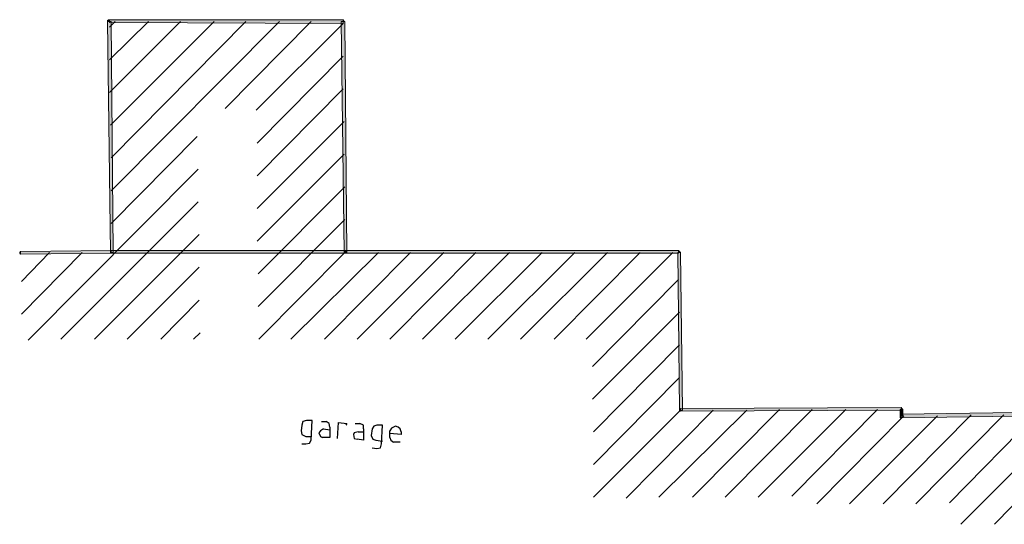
# Model space of a CAD drawing. Header units: millimetres. Extents: x -27 to 2301, y -256 to 766.
# Tile 29 of 97: x 146 to 180, y 109 to 126. Entities that reach past the tile are written whole.
import ezdxf

# ---------------------------------------------------------------- set-up
doc = ezdxf.new("R2010")
doc.units = ezdxf.units.MM
doc.layers.add('SIV-ONDERGROND-ALG', color=251, linetype='Continuous')

msp = doc.modelspace()

# ---------------------------------------------------------------- hatches: boundary and pattern name
h = msp.add_hatch(color=9)
h.dxf.hatch_style = 2
h.paths.add_polyline_path([(162.322, 122.902), (162.322, 123.262)])
h = msp.add_hatch(color=9)
h.dxf.hatch_style = 2
h.paths.add_polyline_path([(162.322, 122.902), (162.322, 123.082)])
at = {"layer": 'SIV-ONDERGROND-ALG'}
h = msp.add_hatch(color=256, dxfattribs=at)
h.dxf.hatch_style = 2
h.paths.add_polyline_path([(149.072, 126.203), (149.04, 126.203), (149.008, 126.171), (149.008, 126.139), (149.072, 126.139)])
h = msp.add_hatch(color=256, dxfattribs=at)
h.dxf.hatch_style = 2
h.paths.add_polyline_path([(149.072, 126.139), (149.008, 126.139), (149.104, 118.194), (149.201, 118.194), (149.137, 126.139)])
h = msp.add_hatch(color=256, dxfattribs=at)
h.dxf.hatch_style = 2
h.paths.add_polyline_path([(157.114, 126.139), (157.114, 126.203), (149.072, 126.203), (149.072, 126.106), (157.114, 126.074)])
h = msp.add_hatch(color=256, dxfattribs=at)
h.dxf.hatch_style = 2
h.paths.add_polyline_path([(157.178, 118.194), (157.242, 118.194), (157.178, 126.139), (157.049, 126.139), (157.146, 118.194)])
h = msp.add_hatch(color=256, dxfattribs=at)
h.dxf.hatch_style = 2
h.paths.add_polyline_path([(157.178, 126.139), (157.146, 126.139), (157.114, 126.203), (157.114, 126.139)])
h = msp.add_hatch(color=256, dxfattribs=at)
h.dxf.hatch_style = 2
h.paths.add_polyline_path([(146.017, 118.13), (145.984, 118.162), (145.984, 118.194), (146.017, 118.226), (146.017, 118.162)])
h = msp.add_hatch(color=256, dxfattribs=at)
h.dxf.hatch_style = 2
h.paths.add_polyline_path([(149.137, 118.194), (149.137, 118.258), (146.017, 118.226), (146.017, 118.13), (149.137, 118.162)])
h = msp.add_hatch(color=256, dxfattribs=at)
h.dxf.hatch_style = 2
h.paths.add_polyline_path([(149.137, 118.162), (149.104, 118.162), (149.104, 118.226), (149.137, 118.258), (149.137, 118.194)])
h = msp.add_hatch(color=256, dxfattribs=at)
h.dxf.hatch_style = 2
h.paths.add_polyline_path([(157.178, 118.194), (157.178, 118.258), (149.137, 118.258), (149.137, 118.162), (157.178, 118.162)])
h = msp.add_hatch(color=256, dxfattribs=at)
h.dxf.hatch_style = 2
h.paths.add_polyline_path([(149.201, 118.194), (149.201, 118.162), (149.169, 118.162), (149.137, 118.162), (149.137, 118.194)])
h = msp.add_hatch(color=256, dxfattribs=at)
h.dxf.hatch_style = 2
h.paths.add_polyline_path([(157.178, 118.162), (157.146, 118.194), (157.178, 118.194)])
h = msp.add_hatch(color=256, dxfattribs=at)
h.dxf.hatch_style = 2
h.paths.add_polyline_path([(168.661, 118.194), (168.661, 118.258), (157.178, 118.258), (157.178, 118.162), (168.661, 118.162)])
h = msp.add_hatch(color=256, dxfattribs=at)
h.dxf.hatch_style = 2
h.paths.add_polyline_path([(157.178, 118.258), (157.242, 118.226), (157.242, 118.162), (157.178, 118.162), (157.178, 118.194)])
h = msp.add_hatch(color=256, dxfattribs=at)
h.dxf.hatch_style = 2
h.paths.add_polyline_path([(168.725, 112.758), (168.79, 112.758), (168.725, 118.194), (168.629, 118.194), (168.693, 112.758)])
h = msp.add_hatch(color=256, dxfattribs=at)
h.dxf.hatch_style = 2
h.paths.add_polyline_path([(168.725, 118.194), (168.693, 118.226), (168.661, 118.258), (168.661, 118.194)])
h = msp.add_hatch(color=256, dxfattribs=at)
h.dxf.hatch_style = 2
h.paths.add_polyline_path([(176.316, 112.79), (176.316, 112.854), (168.725, 112.822), (168.725, 112.726), (176.316, 112.758)])
h = msp.add_hatch(color=256, dxfattribs=at)
h.dxf.hatch_style = 2
h.paths.add_polyline_path([(176.38, 112.79), (176.348, 112.822), (176.316, 112.854), (176.316, 112.79)])
h = msp.add_hatch(color=256, dxfattribs=at)
h.dxf.hatch_style = 2
h.paths.add_polyline_path([(168.725, 112.726), (168.693, 112.726), (168.693, 112.758), (168.725, 112.758)])
h = msp.add_hatch(color=256, dxfattribs=at)
h.dxf.hatch_style = 2
h.paths.add_polyline_path([(176.316, 112.565), (176.38, 112.565), (176.38, 112.79), (176.284, 112.79), (176.284, 112.565)])
h = msp.add_hatch(color=256, dxfattribs=at)
h.dxf.hatch_style = 2
h.paths.add_polyline_path([(176.316, 112.501), (176.284, 112.501), (176.284, 112.533), (176.284, 112.565), (176.316, 112.565)])
h = msp.add_hatch(color=256, dxfattribs=at)
h.dxf.hatch_style = 2
h.paths.add_polyline_path([(181.044, 112.629), (181.044, 112.694), (176.316, 112.629), (176.316, 112.501), (181.044, 112.565)])

# ---------------------------------------------------------------- linework, layer by layer
at = {"layer": 'SIV-ONDERGROND-ALG', "lineweight": 5}
for points in [[(149.072, 126.203), (149.04, 126.203), (149.008, 126.171), (149.008, 126.139)], [(149.072, 126.139), (149.008, 126.139), (149.104, 118.194), (149.201, 118.194), (149.137, 126.139), (149.072, 126.139)], [(157.114, 126.139), (157.114, 126.203), (149.072, 126.203), (149.072, 126.106), (157.114, 126.074), (157.114, 126.139)], [(157.178, 118.194), (157.242, 118.194), (157.178, 126.139), (157.049, 126.139), (157.146, 118.194), (157.178, 118.194)], [(157.178, 126.139), (157.146, 126.139), (157.114, 126.203)], [(146.017, 118.13), (145.984, 118.162), (145.984, 118.194), (146.017, 118.226)], [(149.137, 118.194), (149.137, 118.258), (146.017, 118.226), (146.017, 118.13), (149.137, 118.162), (149.137, 118.194)], [(149.137, 118.162), (149.104, 118.162), (149.104, 118.226), (149.137, 118.258)], [(157.178, 118.194), (157.178, 118.258), (149.137, 118.258), (149.137, 118.162), (157.178, 118.162), (157.178, 118.194)], [(149.201, 118.194), (149.201, 118.162), (149.169, 118.162), (149.137, 118.162)], [(157.178, 118.162), (157.178, 118.162), (157.146, 118.194)], [(168.661, 118.194), (168.661, 118.258), (157.178, 118.258), (157.178, 118.162), (168.661, 118.162), (168.661, 118.194)], [(157.178, 118.258), (157.242, 118.226), (157.242, 118.162), (157.178, 118.162)], [(168.725, 112.758), (168.79, 112.758), (168.725, 118.194), (168.629, 118.194), (168.693, 112.758), (168.725, 112.758)], [(168.725, 118.194), (168.693, 118.226), (168.661, 118.258)], [(176.316, 112.79), (176.316, 112.854), (168.725, 112.822), (168.725, 112.726), (176.316, 112.758), (176.316, 112.79)], [(176.38, 112.79), (176.348, 112.822), (176.348, 112.822), (176.316, 112.854)], [(168.725, 112.726), (168.693, 112.726), (168.693, 112.758)], [(176.316, 112.565), (176.38, 112.565), (176.38, 112.79), (176.284, 112.79), (176.284, 112.565), (176.316, 112.565)], [(176.316, 112.501), (176.284, 112.501), (176.284, 112.533), (176.284, 112.565)], [(181.044, 112.629), (181.044, 112.694), (176.316, 112.629), (176.316, 112.501), (181.044, 112.565), (181.044, 112.629)]]:
    msp.add_lwpolyline(points, dxfattribs=at)
at = {"layer": 'SIV-ONDERGROND-ALG', "lineweight": 25}
for points in [[(149.072, 125.946), (149.265, 126.139)], [(149.072, 124.82), (150.423, 126.139)], [(149.072, 123.694), (151.517, 126.139)], [(149.104, 122.568), (152.675, 126.139)], [(149.137, 121.443), (153.768, 126.139)], [(149.137, 120.317), (154.926, 126.139)], [(153.061, 123.147), (156.02, 126.139)], [(154.122, 123.083), (157.114, 126.074)], [(154.154, 121.957), (157.114, 124.949)], [(154.154, 120.831), (157.114, 123.823)], [(154.154, 119.706), (157.146, 122.697)], [(149.137, 119.191), (152.096, 122.182)], [(154.154, 118.58), (157.146, 121.571)], [(146.274, 115.17), (152.128, 121.057)], [(154.187, 117.454), (157.178, 120.445)], [(147.4, 115.202), (152.128, 119.931)], [(154.187, 116.328), (157.178, 119.32)], [(148.558, 115.202), (152.16, 118.805)], [(146.049, 117.197), (147.014, 118.194)], [(146.049, 116.071), (148.14, 118.194)], [(154.219, 115.202), (157.178, 118.194)], [(155.312, 115.202), (158.336, 118.194)], [(156.47, 115.202), (159.429, 118.194)], [(157.596, 115.202), (160.587, 118.194)], [(158.722, 115.202), (161.681, 118.194)], [(159.848, 115.202), (162.839, 118.194)], [(160.973, 115.202), (163.965, 118.194)], [(162.099, 115.202), (165.091, 118.194)], [(163.225, 115.202), (166.216, 118.194)], [(164.383, 115.202), (167.342, 118.194)], [(165.477, 115.202), (168.468, 118.194)], [(149.683, 115.202), (152.16, 117.679)], [(165.702, 114.27), (168.661, 117.261)], [(150.841, 115.202), (152.16, 116.553)], [(165.702, 113.144), (168.693, 116.135)], [(151.967, 115.202), (152.192, 115.428)], [(165.734, 112.018), (168.693, 115.009)], [(165.734, 110.892), (168.693, 113.884)], [(165.734, 109.767), (168.725, 112.758)], [(166.86, 109.734), (169.851, 112.758)], [(167.985, 109.767), (171.009, 112.758)], [(169.143, 109.767), (172.135, 112.79)], [(170.269, 109.767), (173.26, 112.79)], [(171.395, 109.767), (174.418, 112.79)], [(172.553, 109.799), (175.512, 112.79)], [(173.421, 109.541), (176.413, 112.565)], [(174.547, 109.541), (177.571, 112.565)], [(175.705, 109.541), (178.729, 112.597)], [(176.831, 109.541), (179.854, 112.597)], [(177.989, 109.574), (180.98, 112.629)], [(155.698, 111.6), (155.827, 111.6), (155.956, 111.632), (156.02, 111.729), (156.052, 112.404), (155.859, 112.404), (155.731, 112.372), (155.698, 112.243), (155.666, 112.05), (155.698, 111.922), (155.827, 111.857), (156.02, 111.857)], [(156.374, 112.372), (156.535, 112.372)], [(156.663, 112.179), (156.663, 111.825), (156.406, 111.825)], [(156.663, 112.179), (156.631, 112.308), (156.535, 112.372)], [(156.921, 111.793), (156.953, 112.34), (157.242, 112.308), (157.21, 112.243)], [(157.532, 112.308), (157.693, 112.308)], [(157.821, 112.115), (157.821, 112.243), (157.693, 112.308)], [(158.111, 111.471), (158.272, 111.439), (158.4, 111.471), (158.432, 111.6), (158.465, 112.243), (158.272, 112.243), (158.175, 112.211), (158.111, 112.115), (158.079, 111.889), (158.143, 111.761), (158.239, 111.729), (158.465, 111.696)], [(159.108, 112.018), (159.076, 112.115), (159.011, 112.179), (158.915, 112.211), (158.851, 112.179), (158.786, 112.147), (158.722, 112.05)], [(156.438, 112.115), (156.342, 112.05), (156.277, 111.986), (156.342, 111.857), (156.406, 111.825)], [(156.438, 112.115), (156.663, 112.082)], [(157.628, 112.018), (157.5, 111.986), (157.467, 111.922), (157.5, 111.793), (157.596, 111.761)], [(157.821, 112.115), (157.821, 111.729), (157.596, 111.761)], [(157.628, 112.018), (157.821, 112.018)], [(158.722, 111.825), (158.722, 112.05)], [(159.108, 112.018), (159.108, 111.922), (158.722, 111.954)], [(158.722, 111.825), (158.754, 111.729), (158.851, 111.664)], [(178.375, 108.834), (181.43, 111.889)], [(179.533, 108.834), (182.556, 111.922)], [(159.076, 111.664), (158.851, 111.664)]]:
    msp.add_lwpolyline(points, dxfattribs=at)

doc.saveas('drawing.dxf')
